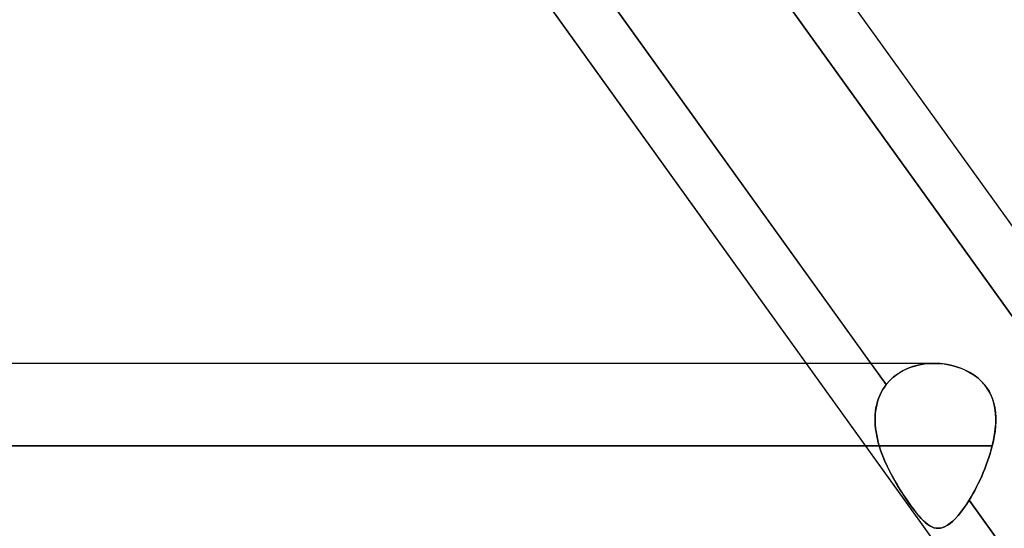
# Model space of a CAD drawing. Header units: millimetres. Extents: x -243 to 243, y -86 to 92.
# Tile 66 of 79: x 119.22 to 129.91, y 32.96 to 38.48. Entities that reach past the tile are written whole.
import ezdxf

# ---------------------------------------------------------------- set-up
doc = ezdxf.new("R2010")
doc.units = ezdxf.units.MM
doc.layers.add('MAIN-1', color=7, linetype='Continuous')

msp = doc.modelspace()

# ---------------------------------------------------------------- linework, layer by layer
at = {"layer": 'MAIN-1'}
for p, q in [((124.814, 43.441), (137.471, 25.841)), ((124.814, 43.441), (137.471, 25.841)), ((128.625, 34.522), (123.196, 42.071)), ((123.196, 42.071), (128.46, 34.752)), ((125.118, 42.04), (130.544, 34.495)), ((130.544, 34.495), (125.118, 42.04)), ((122.861, 41.558), (135.059, 24.597)), ((122.861, 41.558), (127.756, 34.752)), ((129.148, 34.752), (-129.148, 34.752)), ((129.148, 34.752), (-129.148, 34.752)), ((127.756, 34.752), (129.043, 32.962)), ((128.46, 34.752), (128.625, 34.522)), ((129.092, 34.751), (129.031, 34.744)), ((129.042, 34.746), (129.098, 34.751)), ((129.154, 34.752), (129.092, 34.751)), ((129.098, 34.751), (129.154, 34.752)), ((129.211, 34.75), (129.154, 34.752)), ((129.154, 34.752), (129.204, 34.751)), ((129.204, 34.751), (129.254, 34.746)), ((129.268, 34.744), (129.211, 34.75)), ((128.74, 34.631), (128.785, 34.66)), ((128.804, 34.671), (128.754, 34.64)), ((128.785, 34.66), (128.832, 34.685)), ((128.857, 34.696), (128.804, 34.671)), ((128.832, 34.685), (128.882, 34.706)), ((128.914, 34.717), (128.857, 34.696)), ((128.882, 34.706), (128.934, 34.723)), ((128.972, 34.733), (128.914, 34.717)), ((128.934, 34.723), (128.987, 34.736)), ((129.031, 34.744), (128.972, 34.733)), ((128.987, 34.736), (129.042, 34.746)), ((129.254, 34.746), (129.304, 34.738)), ((129.324, 34.734), (129.268, 34.744)), ((129.304, 34.738), (129.353, 34.727)), ((129.379, 34.719), (129.324, 34.734)), ((129.353, 34.727), (129.401, 34.712)), ((129.432, 34.701), (129.379, 34.719)), ((129.401, 34.712), (129.448, 34.695)), ((129.484, 34.679), (129.432, 34.701)), ((129.448, 34.695), (129.494, 34.675)), ((129.534, 34.654), (129.484, 34.679)), ((129.494, 34.675), (129.538, 34.651)), ((129.581, 34.624), (129.534, 34.654)), ((129.538, 34.651), (129.58, 34.625)), ((128.664, 34.566), (128.625, 34.522)), ((128.625, 34.522), (128.66, 34.562)), ((128.66, 34.562), (128.698, 34.598)), ((128.706, 34.605), (128.664, 34.566)), ((128.698, 34.598), (128.74, 34.631)), ((128.754, 34.64), (128.706, 34.605)), ((129.58, 34.625), (129.619, 34.595)), ((129.625, 34.59), (129.581, 34.624)), ((129.619, 34.595), (129.654, 34.563)), ((129.664, 34.553), (129.625, 34.59)), ((129.654, 34.563), (129.687, 34.528)), ((129.699, 34.512), (129.664, 34.553)), ((128.57, 34.435), (128.555, 34.403)), ((128.555, 34.403), (128.569, 34.435)), ((128.569, 34.435), (128.586, 34.465)), ((128.586, 34.466), (128.57, 34.435)), ((128.605, 34.495), (128.586, 34.466)), ((128.586, 34.465), (128.605, 34.494)), ((128.625, 34.522), (128.605, 34.495)), ((128.605, 34.494), (128.625, 34.522)), ((129.687, 34.528), (129.716, 34.49)), ((129.73, 34.468), (129.699, 34.512)), ((129.716, 34.49), (129.742, 34.449)), ((129.757, 34.421), (129.73, 34.468)), ((129.742, 34.449), (129.763, 34.407)), ((128.531, 34.337), (128.522, 34.303)), ((128.522, 34.303), (128.531, 34.337)), ((128.542, 34.371), (128.531, 34.337)), ((128.531, 34.337), (128.542, 34.37)), ((128.555, 34.403), (128.542, 34.371)), ((128.542, 34.37), (128.555, 34.403)), ((129.778, 34.372), (129.757, 34.421)), ((129.763, 34.407), (129.781, 34.362)), ((129.794, 34.32), (129.778, 34.372)), ((129.781, 34.362), (129.795, 34.316)), ((128.509, 34.233), (128.506, 34.196)), ((128.506, 34.196), (128.509, 34.232)), ((128.515, 34.268), (128.509, 34.233)), ((128.509, 34.232), (128.514, 34.268)), ((128.514, 34.268), (128.522, 34.303)), ((128.522, 34.303), (128.515, 34.268)), ((129.805, 34.267), (129.794, 34.32)), ((129.795, 34.316), (129.805, 34.268)), ((129.805, 34.268), (129.812, 34.219)), ((129.812, 34.212), (129.805, 34.267)), ((129.812, 34.219), (129.815, 34.169)), ((128.506, 34.196), (128.504, 34.16)), ((128.504, 34.159), (128.506, 34.196)), ((128.504, 34.16), (128.504, 34.122)), ((128.504, 34.122), (128.504, 34.159)), ((128.504, 34.122), (128.506, 34.085)), ((128.506, 34.085), (128.504, 34.122)), ((129.815, 34.156), (129.812, 34.212)), ((129.815, 34.119), (129.812, 34.067)), ((129.814, 34.098), (129.815, 34.156)), ((129.815, 34.169), (129.815, 34.119)), ((128.506, 34.085), (128.51, 34.047)), ((128.51, 34.047), (128.506, 34.085)), ((128.51, 34.047), (128.515, 34.009)), ((128.515, 34.009), (128.51, 34.047)), ((128.515, 34.009), (128.522, 33.972)), ((128.522, 33.971), (128.515, 34.009)), ((129.807, 34.015), (129.799, 33.963)), ((129.802, 33.979), (129.81, 34.039)), ((129.812, 34.067), (129.807, 34.015)), ((129.81, 34.039), (129.814, 34.098)), ((128.522, 33.972), (128.53, 33.933)), ((128.53, 33.933), (128.522, 33.971)), ((128.53, 33.933), (128.539, 33.895)), ((128.539, 33.895), (128.53, 33.933)), ((128.539, 33.895), (128.55, 33.857)), ((128.55, 33.857), (128.539, 33.895)), ((129.777, 33.857), (129.791, 33.919)), ((129.789, 33.91), (129.777, 33.857)), ((129.799, 33.963), (129.789, 33.91)), ((129.791, 33.919), (129.802, 33.979)), ((129.777, 33.857), (-129.777, 33.857)), ((-129.777, 33.857), (129.777, 33.857)), ((-128.55, 33.857), (128.55, 33.857)), ((128.55, 33.857), (-128.55, 33.857)), ((128.55, 33.857), (128.568, 33.801)), ((128.568, 33.801), (128.55, 33.857)), ((128.568, 33.801), (128.589, 33.745)), ((128.589, 33.745), (128.568, 33.801)), ((129.766, 33.816), (129.754, 33.774)), ((129.754, 33.774), (129.766, 33.816)), ((129.777, 33.857), (129.766, 33.816)), ((129.766, 33.816), (129.777, 33.857)), ((128.589, 33.745), (128.612, 33.69)), ((128.612, 33.689), (128.589, 33.745)), ((128.612, 33.69), (128.636, 33.636)), ((128.637, 33.635), (128.612, 33.689)), ((129.727, 33.691), (129.712, 33.65)), ((129.712, 33.65), (129.727, 33.691)), ((129.741, 33.732), (129.727, 33.691)), ((129.727, 33.691), (129.741, 33.732)), ((129.754, 33.774), (129.741, 33.732)), ((129.741, 33.732), (129.754, 33.774)), ((128.636, 33.636), (128.662, 33.582)), ((128.663, 33.581), (128.637, 33.635)), ((128.662, 33.582), (128.69, 33.53)), ((128.69, 33.529), (128.663, 33.581)), ((129.696, 33.609), (129.679, 33.568)), ((129.679, 33.568), (129.696, 33.609)), ((129.712, 33.65), (129.696, 33.609)), ((129.696, 33.609), (129.712, 33.65)), ((128.69, 33.53), (128.718, 33.479)), ((128.719, 33.478), (128.69, 33.529)), ((128.718, 33.479), (128.747, 33.43)), ((128.748, 33.428), (128.719, 33.478)), ((129.644, 33.488), (129.625, 33.449)), ((129.625, 33.449), (129.644, 33.488)), ((129.662, 33.528), (129.644, 33.488)), ((129.644, 33.488), (129.662, 33.528)), ((129.679, 33.568), (129.662, 33.528)), ((129.662, 33.528), (129.679, 33.568)), ((128.747, 33.43), (128.777, 33.381)), ((128.778, 33.379), (128.748, 33.428)), ((128.777, 33.381), (128.807, 33.334)), ((128.808, 33.332), (128.778, 33.379)), ((129.587, 33.374), (129.567, 33.338)), ((129.567, 33.338), (129.587, 33.374)), ((129.606, 33.411), (129.587, 33.374)), ((129.587, 33.374), (129.606, 33.411)), ((129.625, 33.449), (129.606, 33.411)), ((129.606, 33.411), (129.625, 33.449)), ((128.807, 33.334), (128.837, 33.289)), ((128.839, 33.287), (128.808, 33.332)), ((128.837, 33.289), (128.867, 33.245)), ((128.869, 33.243), (128.839, 33.287)), ((129.496, 33.222), (129.527, 33.269)), ((129.527, 33.269), (129.496, 33.222)), ((129.547, 33.303), (129.527, 33.269)), ((129.527, 33.269), (129.547, 33.303)), ((134.955, 25.721), (129.527, 33.269)), ((129.527, 33.269), (134.789, 25.952)), ((129.567, 33.338), (129.547, 33.303)), ((129.547, 33.303), (129.567, 33.338)), ((128.867, 33.245), (128.896, 33.204)), ((128.898, 33.202), (128.869, 33.243)), ((128.896, 33.204), (128.925, 33.166)), ((128.926, 33.165), (128.898, 33.202)), ((128.925, 33.166), (128.952, 33.131)), ((128.953, 33.13), (128.926, 33.165)), ((129.435, 33.137), (129.466, 33.177)), ((129.466, 33.178), (129.436, 33.137)), ((129.466, 33.177), (129.496, 33.222)), ((129.496, 33.222), (129.466, 33.178)), ((128.952, 33.131), (128.979, 33.099)), ((128.98, 33.098), (128.953, 33.13)), ((128.979, 33.099), (129.004, 33.07)), ((129.005, 33.069), (128.98, 33.098)), ((129.004, 33.07), (129.029, 33.045)), ((129.03, 33.044), (129.005, 33.069)), ((129.029, 33.045), (129.053, 33.023)), ((129.054, 33.022), (129.03, 33.044)), ((129.319, 33.016), (129.347, 33.04)), ((129.348, 33.041), (129.32, 33.017)), ((129.347, 33.04), (129.376, 33.068)), ((129.376, 33.069), (129.348, 33.041)), ((129.376, 33.068), (129.405, 33.101)), ((129.406, 33.101), (129.376, 33.069)), ((129.405, 33.101), (129.435, 33.137)), ((129.436, 33.137), (129.406, 33.101)), ((129.053, 33.023), (129.076, 33.005)), ((129.077, 33.004), (129.054, 33.022)), ((129.076, 33.005), (129.098, 32.989)), ((129.099, 32.989), (129.077, 33.004)), ((129.098, 32.989), (129.121, 32.978)), ((129.122, 32.977), (129.099, 32.989)), ((129.121, 32.978), (129.143, 32.969)), ((129.144, 32.969), (129.122, 32.977)), ((129.143, 32.969), (129.166, 32.964)), ((129.166, 32.964), (129.144, 32.969)), ((129.166, 32.964), (129.189, 32.963)), ((129.189, 32.963), (129.166, 32.964)), ((129.189, 32.963), (129.214, 32.965)), ((129.214, 32.965), (129.189, 32.963)), ((129.214, 32.965), (129.239, 32.971)), ((129.239, 32.971), (129.214, 32.965)), ((129.239, 32.971), (129.265, 32.982)), ((129.265, 32.982), (129.239, 32.971)), ((129.265, 32.982), (129.292, 32.997)), ((129.292, 32.997), (129.265, 32.982)), ((129.32, 33.017), (129.292, 32.997)), ((129.292, 32.997), (129.319, 33.016))]:
    msp.add_line(p, q, dxfattribs=at)

doc.saveas('drawing.dxf')
